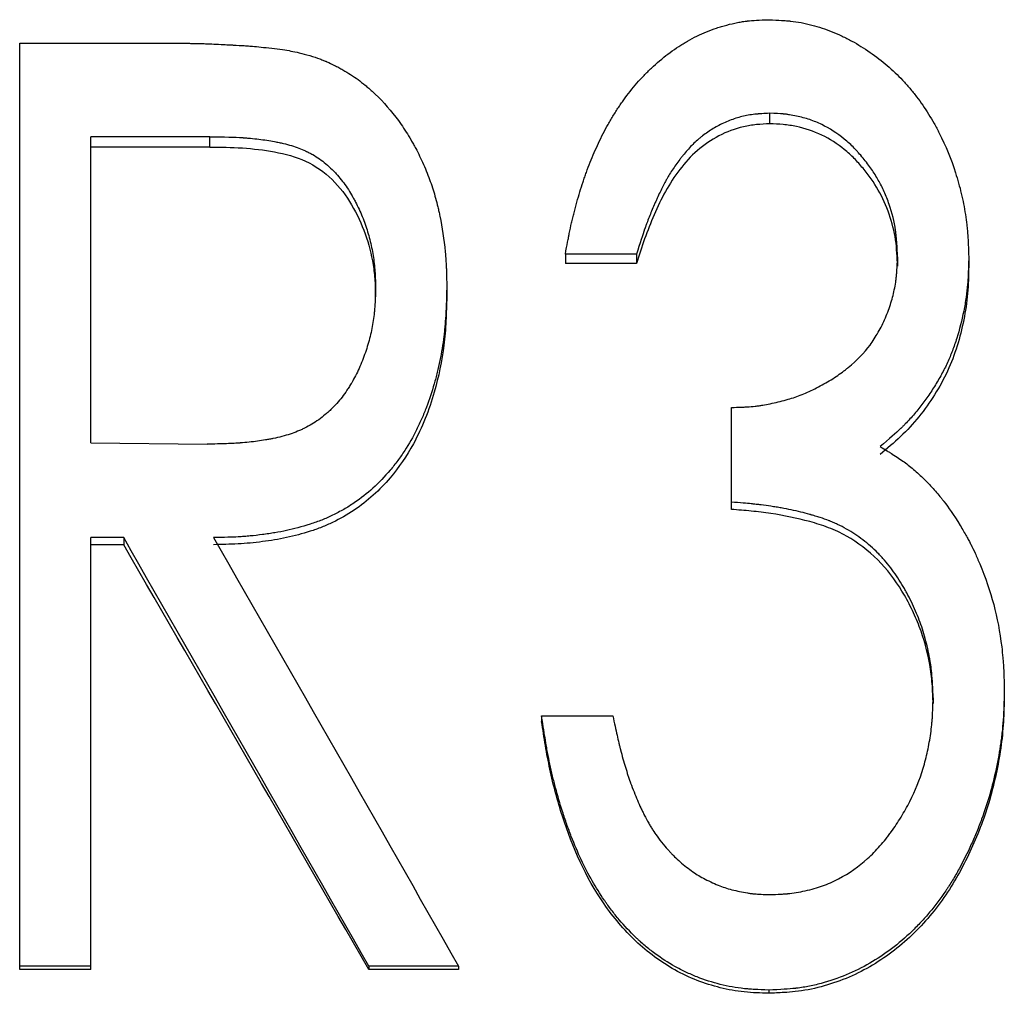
# Model space of a CAD drawing. Header units: millimetres. Extents: x -155 to 245, y -82 to 123.
# Tile 7 of 21: x -24 to -15, y 4 to 13. Entities that reach past the tile are written whole.
import ezdxf

# ---------------------------------------------------------------- set-up
doc = ezdxf.new("R2010")
doc.units = ezdxf.units.MM

msp = doc.modelspace()

# ---------------------------------------------------------------- linework, layer by layer
at = {"color": 7, "linetype": 'Continuous', "lineweight": 25}
for p, q in [((-24.2308, 13.0052), (-22.9075, 13.0052)), ((-24.2308, 3.997), (-24.2308, 13.0052)), ((-16.9363, 12.3228), (-16.9363, 12.2201)), ((-22.381, 12.095), (-23.5385, 12.095)), ((-23.5385, 9.1177), (-23.5385, 12.095)), ((-22.381, 11.9942), (-22.381, 12.095)), ((-22.381, 11.9942), (-23.5385, 11.9942)), ((-18.2308, 10.9531), (-18.9231, 10.9531)), ((-18.9231, 10.9531), (-18.9231, 10.8618)), ((-18.2308, 10.9531), (-18.2308, 10.8618)), ((-15.6923, 10.9263), (-15.6923, 10.8352)), ((-15, 10.9227), (-15, 10.8317)), ((-18.2308, 10.8618), (-18.9231, 10.8618)), ((-20.7692, 10.5391), (-20.7692, 10.6276)), ((-20.0769, 10.6258), (-20.0769, 10.5373)), ((-17.3077, 8.4711), (-17.3077, 9.4626)), ((-23.5385, 9.1177), (-22.4081, 9.1052)), ((-23.2194, 8.1967), (-23.5385, 8.1967)), ((-23.5385, 3.997), (-23.5385, 8.1967)), ((-23.2194, 8.1967), (-23.2194, 8.1283)), ((-23.2194, 8.1283), (-23.5385, 8.1283)), ((-14.6538, 6.7157), (-14.6538, 6.6597)), ((-15.3462, 6.638), (-15.3462, 6.5827)), ((-19.1538, 6.4645), (-19.1538, 6.4106)), ((-19.1538, 6.4645), (-18.4615, 6.4645)), ((-23.5385, 4.0306), (-24.2308, 4.0306)), ((-19.9615, 4.0306), (-20.8359, 4.0306)), ((-20.8359, 4.0306), (-20.8359, 3.997)), ((-19.9615, 4.0306), (-19.9615, 3.997)), ((-23.5385, 3.997), (-24.2308, 3.997)), ((-19.9615, 3.997), (-20.8359, 3.997)), ((-16.9453, 3.7984), (-16.9453, 3.7667))]:
    msp.add_line(p, q, dxfattribs=at)
for points, knots in [([(-18.9231, 10.9531), (-18.9149, 10.998), (-18.9076, 11.0374), (-18.898, 11.0878), (-18.895, 11.1033), (-18.8909, 11.1243), (-18.8896, 11.1309), (-18.8877, 11.1404), (-18.8871, 11.1434), (-18.8862, 11.1479), (-18.8859, 11.1494), (-18.8853, 11.1523), (-18.8852, 11.153), (-18.8778, 11.189), (-18.8706, 11.2227), (-18.8591, 11.2727), (-18.8552, 11.2894), (-18.8472, 11.3225), (-18.8433, 11.3379), (-18.821, 11.4252), (-18.8021, 11.4928), (-18.7722, 11.591), (-18.7619, 11.6232), (-18.7461, 11.6706), (-18.7408, 11.6863), (-18.7327, 11.7096), (-18.73, 11.7174), (-18.7245, 11.7328), (-18.722, 11.7397), (-18.6949, 11.8145), (-18.6694, 11.8789), (-18.6289, 11.9723), (-18.6151, 12.0029), (-18.5867, 12.0631), (-18.5714, 12.0941), (-18.54, 12.1549), (-18.5237, 12.185), (-18.4985, 12.2297), (-18.4899, 12.2445), (-18.4725, 12.274), (-18.4629, 12.29), (-18.4348, 12.3358), (-18.416, 12.3651), (-18.3878, 12.4073), (-18.3784, 12.421), (-18.3642, 12.4412), (-18.3595, 12.4478), (-18.35, 12.461), (-18.3457, 12.467), (-18.2997, 12.5294), (-18.2565, 12.5826), (-18.1879, 12.6591), (-18.1645, 12.6841), (-18.1284, 12.7207), (-18.1163, 12.7327), (-18.0916, 12.7566), (-18.0797, 12.7679), (-18.0138, 12.8286), (-17.9599, 12.8733), (-17.8771, 12.9345), (-17.8493, 12.9539), (-17.807, 12.9816), (-17.7928, 12.9905), (-17.7643, 13.008), (-17.7507, 13.0161), (-17.6748, 13.0596), (-17.6126, 13.0899), (-17.5171, 13.1289), (-17.4849, 13.1408), (-17.4361, 13.1569), (-17.4198, 13.1621), (-17.3951, 13.1693), (-17.3868, 13.1717), (-17.3703, 13.1762), (-17.3626, 13.1783), (-17.3179, 13.1898), (-17.283, 13.1977), (-17.2322, 13.2076), (-17.2155, 13.2106), (-17.1908, 13.2146), (-17.1827, 13.2158), (-17.1705, 13.2176), (-17.1665, 13.2181), (-17.1584, 13.2192), (-17.1533, 13.2198), (-17.1037, 13.226), (-17.0347, 13.23), (-16.9435, 13.2323)], [0, 0, 0, 0, 0.03125, 0.03125, 0.046875, 0.046875, 0.054688, 0.054688, 0.058594, 0.058594, 0.060547, 0.060547, 0.0625, 0.0625, 0.09375, 0.09375, 0.109375, 0.109375, 0.125, 0.125, 0.1875, 0.1875, 0.21875, 0.21875, 0.234375, 0.234375, 0.242188, 0.242188, 0.25, 0.25, 0.3125, 0.3125, 0.34375, 0.34375, 0.375, 0.375, 0.40625, 0.40625, 0.421875, 0.421875, 0.4375, 0.4375, 0.46875, 0.46875, 0.484375, 0.484375, 0.492188, 0.492188, 0.5, 0.5, 0.5625, 0.5625, 0.59375, 0.59375, 0.609375, 0.609375, 0.625, 0.625, 0.6875, 0.6875, 0.71875, 0.71875, 0.734375, 0.734375, 0.75, 0.75, 0.8125, 0.8125, 0.84375, 0.84375, 0.859375, 0.859375, 0.867188, 0.867188, 0.875, 0.875, 0.90625, 0.90625, 0.921875, 0.921875, 0.929688, 0.929688, 0.933594, 0.933594, 0.9375, 0.9375, 1, 1, 1, 1]), ([(-16.9435, 13.2323), (-16.8967, 13.2304), (-16.8558, 13.2283), (-16.8033, 13.225), (-16.7872, 13.2239), (-16.7654, 13.2221), (-16.7585, 13.2215), (-16.7486, 13.2206), (-16.7455, 13.2203), (-16.7408, 13.2198), (-16.7393, 13.2196), (-16.7363, 13.2193), (-16.7355, 13.2192), (-16.6992, 13.2153), (-16.6649, 13.2102), (-16.596, 13.1973), (-16.5604, 13.1892), (-16.4593, 13.1624), (-16.3931, 13.1404), (-16.2958, 13.1016), (-16.2637, 13.0876), (-16.2159, 13.0651), (-16.2001, 13.0574), (-16.1686, 13.0414), (-16.1522, 13.0328), (-16.0181, 12.9598), (-15.8973, 12.8763), (-15.7399, 12.7414), (-15.6907, 12.6944), (-15.6196, 12.6187), (-15.5963, 12.5926), (-15.5623, 12.5524), (-15.5511, 12.5388), (-15.5289, 12.5112), (-15.5174, 12.4964), (-15.4661, 12.4291), (-15.4272, 12.3727), (-15.372, 12.2843), (-15.3542, 12.2542), (-15.3195, 12.1927), (-15.3023, 12.1604), (-15.2236, 12.0055), (-15.1711, 11.8779), (-15.107, 11.6771), (-15.0883, 11.6099), (-15.0643, 11.5085), (-15.0569, 11.4746), (-15.0435, 11.4067), (-15.0374, 11.3721), (-15.0269, 11.3051), (-15.0223, 11.271), (-15.0166, 11.2192), (-15.0149, 11.2018), (-15.0125, 11.1755), (-15.0118, 11.1667), (-15.0108, 11.1534), (-15.0104, 11.149), (-15.01, 11.1424), (-15.0098, 11.1402), (-15.0095, 11.1357), (-15.0093, 11.1327), (-15.0061, 11.0851), (-15.003, 11.0156), (-15, 10.9227)], [0, 0, 0, 0, 0.03125, 0.03125, 0.046875, 0.046875, 0.054688, 0.054688, 0.058594, 0.058594, 0.060547, 0.060547, 0.0625, 0.0625, 0.09375, 0.09375, 0.125, 0.125, 0.1875, 0.1875, 0.21875, 0.21875, 0.234375, 0.234375, 0.25, 0.25, 0.375, 0.375, 0.4375, 0.4375, 0.46875, 0.46875, 0.484375, 0.484375, 0.5, 0.5, 0.5625, 0.5625, 0.59375, 0.59375, 0.625, 0.625, 0.75, 0.75, 0.8125, 0.8125, 0.84375, 0.84375, 0.875, 0.875, 0.90625, 0.90625, 0.921875, 0.921875, 0.929688, 0.929688, 0.933594, 0.933594, 0.935547, 0.935547, 0.9375, 0.9375, 1, 1, 1, 1]), ([(-22.9075, 13.0052), (-22.8208, 13.0048), (-22.7461, 13.0043), (-22.6519, 13.0035), (-22.6234, 13.0032), (-22.5853, 13.0027), (-22.5733, 13.0025), (-22.5565, 13.0022), (-22.551, 13.0021), (-22.5432, 13.002), (-22.5406, 13.0019), (-22.5368, 13.0019), (-22.5356, 13.0018), (-22.5331, 13.0018), (-22.5327, 13.0018), (-22.4972, 13.0011), (-22.4653, 13.0003), (-22.4273, 12.9991), (-22.4198, 12.9988), (-22.4087, 12.9984), (-22.4051, 12.9983), (-22.4004, 12.9981), (-22.398, 12.9981), (-22.3855, 12.9976), (-22.3743, 12.9971), (-22.3371, 12.9955), (-22.3074, 12.9941), (-22.2554, 12.9914), (-22.2369, 12.9905), (-22.2072, 12.9889), (-22.1971, 12.9884), (-22.1813, 12.9876), (-22.176, 12.9873), (-22.1652, 12.9867), (-22.1591, 12.9864), (-22.1144, 12.984), (-22.0788, 12.9819), (-22.0318, 12.9788), (-22.0172, 12.9778), (-21.9901, 12.9758), (-21.9783, 12.9748), (-21.942, 12.9717), (-21.9143, 12.9691), (-21.8519, 12.9626), (-21.8164, 12.9587), (-21.7412, 12.9501), (-21.7069, 12.9457), (-21.6447, 12.9369), (-21.6161, 12.9323), (-21.5449, 12.9193), (-21.4839, 12.9048), (-21.4093, 12.8845)], [0, 0, 0, 0, 0.125, 0.125, 0.1875, 0.1875, 0.21875, 0.21875, 0.234375, 0.234375, 0.242188, 0.242188, 0.246094, 0.246094, 0.25, 0.25, 0.3125, 0.3125, 0.328125, 0.328125, 0.335938, 0.335938, 0.34375, 0.34375, 0.375, 0.375, 0.4375, 0.4375, 0.46875, 0.46875, 0.484375, 0.484375, 0.492188, 0.492188, 0.5, 0.5, 0.5625, 0.5625, 0.59375, 0.59375, 0.625, 0.625, 0.6875, 0.6875, 0.75, 0.75, 0.8125, 0.8125, 0.875, 0.875, 1, 1, 1, 1]), ([(-21.4093, 12.8845), (-21.3724, 12.8723), (-21.3402, 12.8611), (-21.2987, 12.846), (-21.286, 12.8412), (-21.2688, 12.8344), (-21.2633, 12.8322), (-21.2555, 12.829), (-21.253, 12.8279), (-21.2481, 12.8259), (-21.2465, 12.8252), (-21.2192, 12.8133), (-21.1939, 12.8014), (-21.1546, 12.7815), (-21.1413, 12.7745), (-21.1209, 12.7635), (-21.114, 12.7597), (-21.1002, 12.752), (-21.0924, 12.7477), (-21.0361, 12.7156), (-20.9874, 12.684), (-20.9164, 12.6322), (-20.8931, 12.6142), (-20.8587, 12.586), (-20.8473, 12.5764), (-20.8304, 12.5618), (-20.8248, 12.5569), (-20.8136, 12.5469), (-20.8075, 12.5415), (-20.7204, 12.4621), (-20.6441, 12.3784), (-20.5382, 12.2395), (-20.5043, 12.191), (-20.4556, 12.1149), (-20.4397, 12.0889), (-20.4165, 12.0492), (-20.4088, 12.0358), (-20.3974, 12.0155), (-20.3937, 12.0087), (-20.3862, 11.995), (-20.382, 11.9873), (-20.3529, 11.933), (-20.3276, 11.8808), (-20.2785, 11.7687), (-20.256, 11.7122), (-20.2176, 11.6053), (-20.2009, 11.5528), (-20.1778, 11.469), (-20.1705, 11.4406), (-20.1601, 11.3971), (-20.1568, 11.3825), (-20.1503, 11.3531), (-20.1469, 11.3371), (-20.1215, 11.2116), (-20.1042, 11.095), (-20.0897, 10.9468), (-20.0872, 10.9174), (-20.0842, 10.8736), (-20.0833, 10.8591), (-20.0822, 10.8374), (-20.0818, 10.8301), (-20.0813, 10.8193), (-20.0812, 10.8157), (-20.0809, 10.8103), (-20.0809, 10.8085), (-20.0807, 10.8049), (-20.0806, 10.8026), (-20.0791, 10.7624), (-20.0779, 10.7039), (-20.0769, 10.6258)], [0, 0, 0, 0, 0.03125, 0.03125, 0.046875, 0.046875, 0.054688, 0.054688, 0.058594, 0.058594, 0.0625, 0.0625, 0.09375, 0.09375, 0.109375, 0.109375, 0.117188, 0.117188, 0.125, 0.125, 0.1875, 0.1875, 0.21875, 0.21875, 0.234375, 0.234375, 0.242188, 0.242188, 0.25, 0.25, 0.375, 0.375, 0.4375, 0.4375, 0.46875, 0.46875, 0.484375, 0.484375, 0.492188, 0.492188, 0.5, 0.5, 0.5625, 0.5625, 0.625, 0.625, 0.6875, 0.6875, 0.71875, 0.71875, 0.734375, 0.734375, 0.75, 0.75, 0.875, 0.875, 0.90625, 0.90625, 0.921875, 0.921875, 0.929688, 0.929688, 0.933594, 0.933594, 0.935547, 0.935547, 0.9375, 0.9375, 1, 1, 1, 1]), ([(-16.9363, 12.3228), (-16.9647, 12.3214), (-16.9896, 12.32), (-17.0215, 12.3179), (-17.0313, 12.3172), (-17.0446, 12.3161), (-17.0488, 12.3158), (-17.0548, 12.3153), (-17.0568, 12.3151), (-17.0605, 12.3148), (-17.0613, 12.3147), (-17.0869, 12.3122), (-17.1089, 12.3094), (-17.151, 12.3027), (-17.1705, 12.2989), (-17.2306, 12.2849), (-17.2706, 12.2727), (-17.3303, 12.2504), (-17.3502, 12.2422), (-17.3899, 12.2246), (-17.4107, 12.2146), (-17.4672, 12.1854), (-17.5036, 12.1637), (-17.556, 12.1277), (-17.5732, 12.1151), (-17.5984, 12.0953), (-17.6067, 12.0886), (-17.6232, 12.0749), (-17.6321, 12.0672), (-17.6686, 12.0349), (-17.6975, 12.0063), (-17.7404, 11.9595), (-17.7547, 11.9432), (-17.7759, 11.9178), (-17.783, 11.9091), (-17.7971, 11.8915), (-17.8048, 11.8817), (-17.8368, 11.8401), (-17.861, 11.8056), (-17.8956, 11.7524), (-17.9068, 11.7343), (-17.9231, 11.7069), (-17.9285, 11.6977), (-17.9364, 11.6837), (-17.939, 11.6791), (-17.9442, 11.6697), (-17.9472, 11.6642), (-17.9666, 11.6287), (-17.9843, 11.5938), (-18.0118, 11.5365), (-18.0211, 11.5166), (-18.0353, 11.4856), (-18.04, 11.475), (-18.0472, 11.4588), (-18.0496, 11.4534), (-18.0544, 11.4424), (-18.0571, 11.4362), (-18.0765, 11.3918), (-18.0928, 11.3524), (-18.116, 11.2932), (-18.1235, 11.2735), (-18.1345, 11.244), (-18.1381, 11.2342), (-18.1434, 11.2194), (-18.1452, 11.2145), (-18.1478, 11.2071), (-18.1487, 11.2047), (-18.1504, 11.1997), (-18.1516, 11.1965), (-18.1711, 11.1408), (-18.1973, 11.0602), (-18.2308, 10.9531)], [0, 0, 0, 0, 0.03125, 0.03125, 0.046875, 0.046875, 0.054688, 0.054688, 0.058594, 0.058594, 0.0625, 0.0625, 0.09375, 0.09375, 0.125, 0.125, 0.1875, 0.1875, 0.21875, 0.21875, 0.25, 0.25, 0.3125, 0.3125, 0.34375, 0.34375, 0.359375, 0.359375, 0.375, 0.375, 0.4375, 0.4375, 0.46875, 0.46875, 0.484375, 0.484375, 0.5, 0.5, 0.5625, 0.5625, 0.59375, 0.59375, 0.609375, 0.609375, 0.617188, 0.617188, 0.625, 0.625, 0.6875, 0.6875, 0.71875, 0.71875, 0.734375, 0.734375, 0.742188, 0.742188, 0.75, 0.75, 0.8125, 0.8125, 0.84375, 0.84375, 0.859375, 0.859375, 0.867188, 0.867188, 0.871094, 0.871094, 0.875, 0.875, 1, 1, 1, 1]), ([(-15.6923, 10.9263), (-15.6935, 10.9551), (-15.6946, 10.9804), (-15.6962, 11.0128), (-15.6967, 11.0227), (-15.6974, 11.0362), (-15.6977, 11.0404), (-15.698, 11.0465), (-15.6982, 11.0485), (-15.6983, 11.0513), (-15.6984, 11.0523), (-15.6985, 11.0541), (-15.6985, 11.0544), (-15.7002, 11.08), (-15.7021, 11.1027), (-15.7053, 11.135), (-15.7064, 11.1454), (-15.7089, 11.1657), (-15.71, 11.1748), (-15.7232, 11.2674), (-15.7441, 11.3519), (-15.7882, 11.479), (-15.8044, 11.5199), (-15.8309, 11.5791), (-15.8402, 11.5984), (-15.8593, 11.6364), (-15.8697, 11.6558), (-15.8994, 11.7081), (-15.9216, 11.7433), (-15.9586, 11.7966), (-15.9716, 11.8144), (-15.9988, 11.8503), (-16.0124, 11.8676), (-16.0432, 11.9052), (-16.058, 11.9227), (-16.0795, 11.9471), (-16.0866, 11.9549), (-16.1004, 11.9699), (-16.1065, 11.9763), (-16.1285, 11.999), (-16.1439, 12.0139), (-16.1759, 12.0431), (-16.1922, 12.057), (-16.2815, 12.1291), (-16.3546, 12.1761), (-16.4662, 12.2305), (-16.5055, 12.2466), (-16.5879, 12.2743), (-16.6322, 12.2863), (-16.6983, 12.3003), (-16.7201, 12.3044), (-16.7525, 12.3094), (-16.7632, 12.3109), (-16.7791, 12.3129), (-16.7844, 12.3135), (-16.7924, 12.3144), (-16.795, 12.3147), (-16.8003, 12.3153), (-16.8038, 12.3156), (-16.8344, 12.3185), (-16.878, 12.3209), (-16.9363, 12.3228)], [0, 0, 0, 0, 0.03125, 0.03125, 0.046875, 0.046875, 0.054688, 0.054688, 0.058594, 0.058594, 0.060547, 0.060547, 0.0625, 0.0625, 0.09375, 0.09375, 0.109375, 0.109375, 0.125, 0.125, 0.25, 0.25, 0.3125, 0.3125, 0.34375, 0.34375, 0.375, 0.375, 0.4375, 0.4375, 0.46875, 0.46875, 0.5, 0.5, 0.53125, 0.53125, 0.546875, 0.546875, 0.5625, 0.5625, 0.59375, 0.59375, 0.625, 0.625, 0.75, 0.75, 0.8125, 0.8125, 0.875, 0.875, 0.90625, 0.90625, 0.921875, 0.921875, 0.929688, 0.929688, 0.933594, 0.933594, 0.9375, 0.9375, 1, 1, 1, 1]), ([(-16.9363, 12.2201), (-16.979, 12.2181), (-17.0643, 12.214), (-17.2334, 12.1884), (-17.4344, 12.1119), (-17.6465, 11.9677), (-17.8166, 11.7782), (-17.9546, 11.5658), (-18.0615, 11.3369), (-18.1552, 11.1026), (-18.2056, 10.9421), (-18.2308, 10.8618)], [0, 0, 0, 0, 0.062562, 0.12508, 0.249907, 0.37471, 0.499658, 0.624665, 0.749763, 0.87487, 1, 1, 1, 1]), ([(-15.6923, 10.8352), (-15.6941, 10.8781), (-15.6976, 10.9639), (-15.7131, 11.1348), (-15.7667, 11.3437), (-15.8718, 11.5803), (-15.9985, 11.7557), (-16.1118, 11.8858), (-16.2408, 12.0013), (-16.4238, 12.121), (-16.6329, 12.1887), (-16.8053, 12.2158), (-16.8926, 12.2187), (-16.9363, 12.2201)], [0, 0, 0, 0, 0.062574, 0.125134, 0.250095, 0.375077, 0.500078, 0.562635, 0.625171, 0.750062, 0.874895, 0.937436, 1, 1, 1, 1]), ([(-22.381, 12.095), (-22.2402, 12.0936), (-22.1349, 12.0906), (-22.0638, 12.0858), (-22.0616, 12.0857), (-22.0582, 12.0854), (-22.0565, 12.0853), (-22.0515, 12.085), (-22.0481, 12.0847), (-22.0381, 12.084), (-22.0314, 12.0835), (-22.0113, 12.0818), (-21.998, 12.0807), (-21.9582, 12.0769), (-21.9319, 12.074), (-21.8535, 12.0643), (-21.802, 12.0563), (-21.745, 12.0458), (-21.7366, 12.0442), (-21.7222, 12.0413), (-21.715, 12.0399), (-21.6938, 12.0354), (-21.6798, 12.0323), (-21.6389, 12.0225), (-21.6127, 12.0155), (-21.5373, 11.9928), (-21.4913, 11.9756), (-21.4444, 11.9538), (-21.4379, 11.9507), (-21.4263, 11.945), (-21.4206, 11.9421), (-21.4034, 11.9332), (-21.3921, 11.927), (-21.3585, 11.9076), (-21.3367, 11.8937), (-21.2725, 11.8487), (-21.2317, 11.8145), (-21.1832, 11.7667), (-21.175, 11.7583), (-21.1575, 11.7398), (-21.1489, 11.7304), (-21.1234, 11.7015), (-21.107, 11.6815), (-21.0593, 11.6195), (-21.0296, 11.5752), (-20.9951, 11.5162), (-20.9891, 11.5055), (-20.9765, 11.4828), (-20.9704, 11.4714), (-20.9524, 11.4369), (-20.9409, 11.4135), (-20.9081, 11.3424), (-20.8883, 11.2937), (-20.8617, 11.2186), (-20.8539, 11.1948), (-20.8389, 11.1452), (-20.8319, 11.1202), (-20.8125, 11.0443), (-20.8017, 10.9928), (-20.7887, 10.9139), (-20.7853, 10.889), (-20.7794, 10.8371), (-20.777, 10.8109), (-20.7752, 10.7827), (-20.7752, 10.7822), (-20.775, 10.78), (-20.775, 10.7788), (-20.7748, 10.7754), (-20.7746, 10.773), (-20.7742, 10.7656), (-20.7739, 10.7605), (-20.7731, 10.7442), (-20.7726, 10.7322), (-20.7711, 10.693), (-20.7701, 10.6625), (-20.7692, 10.6276)], [0, 0, 0, 0, 0.125, 0.125, 0.126953, 0.126953, 0.128906, 0.128906, 0.132812, 0.132812, 0.140625, 0.140625, 0.15625, 0.15625, 0.1875, 0.1875, 0.25, 0.25, 0.257812, 0.257812, 0.265625, 0.265625, 0.28125, 0.28125, 0.3125, 0.3125, 0.375, 0.375, 0.382812, 0.382812, 0.390625, 0.390625, 0.40625, 0.40625, 0.4375, 0.4375, 0.5, 0.5, 0.515625, 0.515625, 0.53125, 0.53125, 0.5625, 0.5625, 0.625, 0.625, 0.640625, 0.640625, 0.65625, 0.65625, 0.6875, 0.6875, 0.75, 0.75, 0.78125, 0.78125, 0.8125, 0.8125, 0.875, 0.875, 0.90625, 0.90625, 0.9375, 0.9375, 0.939453, 0.939453, 0.941406, 0.941406, 0.945312, 0.945312, 0.953125, 0.953125, 0.96875, 0.96875, 1, 1, 1, 1]), ([(-22.381, 11.9942), (-22.2755, 11.9931), (-22.0646, 11.9908), (-21.7508, 11.9536), (-21.4419, 11.8743), (-21.1806, 11.6891), (-20.9922, 11.4371), (-20.8619, 11.153), (-20.7966, 10.9008), (-20.773, 10.6946), (-20.7705, 10.5909), (-20.7692, 10.5391)], [0, 0, 0, 0, 0.125204, 0.250357, 0.375237, 0.499828, 0.624689, 0.749738, 0.874808, 0.937393, 1, 1, 1, 1]), ([(-17.3077, 9.4626), (-17.2737, 9.4634), (-17.244, 9.4643), (-17.2057, 9.4657), (-17.194, 9.4661), (-17.1781, 9.4669), (-17.173, 9.4671), (-17.1659, 9.4675), (-17.1635, 9.4677), (-17.1601, 9.4678), (-17.159, 9.4679), (-17.1568, 9.468), (-17.1563, 9.4681), (-17.1283, 9.4698), (-17.1024, 9.472), (-17.0644, 9.4762), (-17.0519, 9.4778), (-17.027, 9.4812), (-17.014, 9.4832), (-16.9569, 9.4926), (-16.9068, 9.503), (-16.7986, 9.5294), (-16.7496, 9.5431), (-16.6612, 9.572), (-16.6158, 9.5895), (-16.5227, 9.6307), (-16.4742, 9.6549), (-16.3778, 9.7077), (-16.3325, 9.735), (-16.2691, 9.7774), (-16.2487, 9.7918), (-16.2191, 9.8137), (-16.2095, 9.821), (-16.1953, 9.8321), (-16.1906, 9.8358), (-16.1813, 9.8433), (-16.1774, 9.8464), (-16.0874, 9.9208), (-16.0172, 9.9931), (-15.9314, 10.1077), (-15.9046, 10.1488), (-15.8547, 10.237), (-15.8312, 10.2851), (-15.7895, 10.3832), (-15.7715, 10.4319), (-15.7489, 10.5044), (-15.7421, 10.5285), (-15.73, 10.5764), (-15.7247, 10.5998), (-15.7153, 10.6485), (-15.7112, 10.6732), (-15.7061, 10.7108), (-15.7046, 10.7235), (-15.7025, 10.7425), (-15.7019, 10.7489), (-15.701, 10.7585), (-15.7007, 10.7617), (-15.7003, 10.7666), (-15.7002, 10.7682), (-15.6999, 10.7714), (-15.6997, 10.7736), (-15.697, 10.8082), (-15.6945, 10.8588), (-15.6923, 10.9263)], [0, 0, 0, 0, 0.03125, 0.03125, 0.046875, 0.046875, 0.054688, 0.054688, 0.058594, 0.058594, 0.060547, 0.060547, 0.0625, 0.0625, 0.09375, 0.09375, 0.109375, 0.109375, 0.125, 0.125, 0.1875, 0.1875, 0.25, 0.25, 0.3125, 0.3125, 0.375, 0.375, 0.4375, 0.4375, 0.46875, 0.46875, 0.484375, 0.484375, 0.492188, 0.492188, 0.5, 0.5, 0.625, 0.625, 0.6875, 0.6875, 0.75, 0.75, 0.8125, 0.8125, 0.84375, 0.84375, 0.875, 0.875, 0.90625, 0.90625, 0.921875, 0.921875, 0.929688, 0.929688, 0.933594, 0.933594, 0.935547, 0.935547, 0.9375, 0.9375, 1, 1, 1, 1]), ([(-15, 10.9227), (-15.0012, 10.8643), (-15.0027, 10.8132), (-15.0054, 10.7476), (-15.0064, 10.7276), (-15.008, 10.7002), (-15.0085, 10.6916), (-15.0094, 10.6793), (-15.0097, 10.6753), (-15.0101, 10.6695), (-15.0103, 10.6676), (-15.0106, 10.6639), (-15.0106, 10.6628), (-15.0143, 10.619), (-15.0191, 10.5767), (-15.0317, 10.49), (-15.0393, 10.4465), (-15.0673, 10.3072), (-15.0898, 10.2191), (-15.1294, 10.0937), (-15.1436, 10.0531), (-15.1662, 9.9939), (-15.174, 9.9745), (-15.1901, 9.9362), (-15.1982, 9.9179), (-15.2245, 9.8606), (-15.2438, 9.8221), (-15.2857, 9.7449), (-15.3089, 9.7052), (-15.3566, 9.6289), (-15.3812, 9.5918), (-15.4193, 9.538), (-15.4322, 9.5203), (-15.4584, 9.4855), (-15.4712, 9.469), (-15.5131, 9.4167), (-15.5419, 9.383), (-15.5864, 9.3343), (-15.6015, 9.3183), (-15.6244, 9.2948), (-15.6321, 9.287), (-15.6437, 9.2755), (-15.6476, 9.2716), (-15.6534, 9.2659), (-15.6554, 9.264), (-15.6593, 9.2602), (-15.6619, 9.2577), (-15.7055, 9.2158), (-15.7717, 9.1576), (-15.8618, 9.0818)], [0, 0, 0, 0, 0.0625, 0.0625, 0.09375, 0.09375, 0.109375, 0.109375, 0.117188, 0.117188, 0.121094, 0.121094, 0.125, 0.125, 0.1875, 0.1875, 0.25, 0.25, 0.375, 0.375, 0.4375, 0.4375, 0.46875, 0.46875, 0.5, 0.5, 0.5625, 0.5625, 0.625, 0.625, 0.6875, 0.6875, 0.71875, 0.71875, 0.75, 0.75, 0.8125, 0.8125, 0.84375, 0.84375, 0.859375, 0.859375, 0.867188, 0.867188, 0.871094, 0.871094, 0.875, 0.875, 1, 1, 1, 1]), ([(-15, 10.8317), (-15.0017, 10.7448), (-15.0051, 10.571), (-15.0576, 10.227), (-15.1589, 9.8901), (-15.3286, 9.5839), (-15.4808, 9.3695), (-15.6592, 9.175), (-15.7942, 9.0624), (-15.8618, 9.0061)], [0, 0, 0, 0, 0.125094, 0.250139, 0.499809, 0.624839, 0.749882, 0.874909, 1, 1, 1, 1]), ([(-20.7692, 10.6276), (-20.7712, 10.5563), (-20.7734, 10.5028), (-20.7756, 10.4662), (-20.7758, 10.4638), (-20.776, 10.4603), (-20.7761, 10.4586), (-20.7764, 10.4534), (-20.7767, 10.4499), (-20.7774, 10.4396), (-20.7779, 10.4327), (-20.7796, 10.4123), (-20.7809, 10.3988), (-20.785, 10.3589), (-20.7882, 10.3329), (-20.7996, 10.257), (-20.81, 10.2041), (-20.8356, 10.1002), (-20.8509, 10.0482), (-20.8777, 9.9699), (-20.8876, 9.9431), (-20.9078, 9.8919), (-20.9184, 9.867), (-20.9516, 9.7938), (-20.9756, 9.7474), (-21.0048, 9.6979), (-21.0091, 9.6907), (-21.0167, 9.6782), (-21.0206, 9.672), (-21.0321, 9.6536), (-21.0398, 9.6417), (-21.0633, 9.6066), (-21.0793, 9.5842), (-21.1282, 9.5205), (-21.162, 9.4822), (-21.2014, 9.444), (-21.2071, 9.4386), (-21.2172, 9.4292), (-21.2223, 9.4245), (-21.2376, 9.4107), (-21.248, 9.4017), (-21.2793, 9.3755), (-21.3007, 9.359), (-21.3662, 9.3123), (-21.4116, 9.285), (-21.4708, 9.2557), (-21.481, 9.2509), (-21.5037, 9.2407), (-21.5153, 9.2357), (-21.5508, 9.2212), (-21.5754, 9.2122), (-21.6519, 9.1868), (-21.7065, 9.1723), (-21.7685, 9.1593), (-21.7709, 9.1588), (-21.777, 9.1576), (-21.7801, 9.1569), (-21.7892, 9.1551), (-21.7954, 9.1539), (-21.814, 9.1504), (-21.8266, 9.1482), (-21.8647, 9.1417), (-21.8908, 9.1377), (-21.9708, 9.127), (-22.0267, 9.1213), (-22.0868, 9.117), (-22.0873, 9.1169), (-22.0896, 9.1168), (-22.0907, 9.1167), (-22.0942, 9.1164), (-22.0965, 9.1163), (-22.1037, 9.1158), (-22.1086, 9.1155), (-22.1238, 9.1146), (-22.1344, 9.114), (-22.1681, 9.1123), (-22.1928, 9.1112), (-22.2735, 9.1082), (-22.3363, 9.1065), (-22.4081, 9.1052)], [0, 0, 0, 0, 0.0625, 0.0625, 0.064453, 0.064453, 0.066406, 0.066406, 0.070312, 0.070312, 0.078125, 0.078125, 0.09375, 0.09375, 0.125, 0.125, 0.1875, 0.1875, 0.25, 0.25, 0.28125, 0.28125, 0.3125, 0.3125, 0.375, 0.375, 0.382812, 0.382812, 0.390625, 0.390625, 0.40625, 0.40625, 0.4375, 0.4375, 0.5, 0.5, 0.507812, 0.507812, 0.515625, 0.515625, 0.53125, 0.53125, 0.5625, 0.5625, 0.625, 0.625, 0.640625, 0.640625, 0.65625, 0.65625, 0.6875, 0.6875, 0.75, 0.75, 0.753906, 0.753906, 0.757812, 0.757812, 0.765625, 0.765625, 0.78125, 0.78125, 0.8125, 0.8125, 0.875, 0.875, 0.876953, 0.876953, 0.878906, 0.878906, 0.882812, 0.882812, 0.890625, 0.890625, 0.90625, 0.90625, 0.9375, 0.9375, 1, 1, 1, 1]), ([(-20.0769, 10.6258), (-20.0783, 10.5734), (-20.0796, 10.5274), (-20.0817, 10.4684), (-20.0824, 10.4504), (-20.0834, 10.4258), (-20.0837, 10.418), (-20.0842, 10.4069), (-20.0844, 10.4034), (-20.0847, 10.3981), (-20.0847, 10.3964), (-20.0849, 10.393), (-20.0849, 10.3923), (-20.0872, 10.348), (-20.09, 10.3075), (-20.095, 10.2486), (-20.0968, 10.2293), (-20.0998, 10.2008), (-20.1008, 10.1913), (-20.1029, 10.1727), (-20.1039, 10.1641), (-20.1149, 10.075), (-20.1276, 9.9967), (-20.1512, 9.8809), (-20.1598, 9.8425), (-20.1738, 9.7853), (-20.1786, 9.7663), (-20.1887, 9.7284), (-20.1937, 9.7102), (-20.2217, 9.6129), (-20.2469, 9.5373), (-20.2891, 9.4274), (-20.3039, 9.3913), (-20.3348, 9.3203), (-20.3526, 9.2821), (-20.4062, 9.1743), (-20.4432, 9.1088), (-20.5078, 9.0096), (-20.5303, 8.9771), (-20.5658, 8.9295), (-20.5778, 8.9138), (-20.6025, 8.8826), (-20.6147, 8.8677), (-20.6808, 8.7893), (-20.7364, 8.7315), (-20.8525, 8.626), (-20.9127, 8.5785), (-21.0105, 8.5126), (-21.0442, 8.4917), (-21.0964, 8.4618), (-21.1141, 8.4521), (-21.1499, 8.4333), (-21.1691, 8.4236), (-21.2238, 8.3969), (-21.2576, 8.3817), (-21.3267, 8.3542), (-21.365, 8.3407), (-21.4882, 8.302), (-21.5642, 8.2815), (-21.6715, 8.2582), (-21.709, 8.251), (-21.7676, 8.241), (-21.7876, 8.2378), (-21.8181, 8.2333), (-21.8284, 8.2318), (-21.8492, 8.2289), (-21.8605, 8.2274), (-21.9094, 8.2211), (-21.9487, 8.2167), (-22.0079, 8.2112), (-22.0277, 8.2095), (-22.0574, 8.2073), (-22.0673, 8.2066), (-22.0823, 8.2056), (-22.0872, 8.2053), (-22.0947, 8.2048), (-22.0972, 8.2046), (-22.1022, 8.2043), (-22.1055, 8.2041), (-22.161, 8.2009), (-22.2402, 8.1984), (-22.345, 8.1967)], [0, 0, 0, 0, 0.03125, 0.03125, 0.046875, 0.046875, 0.054688, 0.054688, 0.058594, 0.058594, 0.060547, 0.060547, 0.0625, 0.0625, 0.09375, 0.09375, 0.109375, 0.109375, 0.117188, 0.117188, 0.125, 0.125, 0.1875, 0.1875, 0.21875, 0.21875, 0.234375, 0.234375, 0.25, 0.25, 0.3125, 0.3125, 0.34375, 0.34375, 0.375, 0.375, 0.4375, 0.4375, 0.46875, 0.46875, 0.484375, 0.484375, 0.5, 0.5, 0.5625, 0.5625, 0.625, 0.625, 0.65625, 0.65625, 0.671875, 0.671875, 0.6875, 0.6875, 0.71875, 0.71875, 0.75, 0.75, 0.8125, 0.8125, 0.84375, 0.84375, 0.859375, 0.859375, 0.867188, 0.867188, 0.875, 0.875, 0.90625, 0.90625, 0.921875, 0.921875, 0.929688, 0.929688, 0.933594, 0.933594, 0.935547, 0.935547, 0.9375, 0.9375, 1, 1, 1, 1]), ([(-20.0769, 10.5373), (-20.0789, 10.4592), (-20.0829, 10.3031), (-20.1083, 9.9914), (-20.192, 9.5843), (-20.3638, 9.1425), (-20.6292, 8.7504), (-20.907, 8.4959), (-21.1484, 8.3609), (-21.2933, 8.2958), (-21.4428, 8.2451), (-21.6349, 8.193), (-21.8699, 8.155), (-22.107, 8.1327), (-22.2656, 8.1298), (-22.345, 8.1283)], [0, 0, 0, 0, 0.062569, 0.1251263, 0.2501403, 0.3936553, 0.4999635, 0.6243485, 0.687824, 0.7180059, 0.7497729, 0.8123238, 0.8748759, 0.937434, 1, 1, 1, 1]), ([(-15.8618, 9.0818), (-15.8354, 9.066), (-15.8124, 9.0521), (-15.7829, 9.0341), (-15.7739, 9.0286), (-15.7617, 9.021), (-15.7578, 9.0186), (-15.7523, 9.0151), (-15.7505, 9.014), (-15.7479, 9.0124), (-15.7471, 9.0119), (-15.7454, 9.0108), (-15.7451, 9.0106), (-15.7222, 8.9961), (-15.7018, 8.9828), (-15.6636, 8.957), (-15.6466, 8.945), (-15.5948, 8.9069), (-15.5601, 8.8792), (-15.5079, 8.834), (-15.4905, 8.8183), (-15.4556, 8.7858), (-15.4376, 8.7685), (-15.3864, 8.7176), (-15.3542, 8.6833), (-15.3086, 8.6314), (-15.2939, 8.6141), (-15.2725, 8.5879), (-15.2655, 8.5792), (-15.2552, 8.566), (-15.2518, 8.5616), (-15.2467, 8.555), (-15.245, 8.5528), (-15.2416, 8.5484), (-15.2395, 8.5456), (-15.2013, 8.4951), (-15.1495, 8.419), (-15.0829, 8.3155)], [0, 0, 0, 0, 0.0625, 0.0625, 0.09375, 0.09375, 0.109375, 0.109375, 0.117188, 0.117188, 0.121094, 0.121094, 0.125, 0.125, 0.1875, 0.1875, 0.25, 0.25, 0.375, 0.375, 0.4375, 0.4375, 0.5, 0.5, 0.625, 0.625, 0.6875, 0.6875, 0.71875, 0.71875, 0.734375, 0.734375, 0.742188, 0.742188, 0.75, 0.75, 1, 1, 1, 1]), ([(-15.3462, 6.638), (-15.3476, 6.6809), (-15.3491, 6.7185), (-15.3514, 6.7668), (-15.3522, 6.7815), (-15.3534, 6.8016), (-15.3538, 6.808), (-15.3544, 6.817), (-15.3546, 6.8199), (-15.3549, 6.8242), (-15.355, 6.8256), (-15.3552, 6.8284), (-15.3552, 6.829), (-15.3578, 6.8633), (-15.361, 6.8954), (-15.3671, 6.9433), (-15.3693, 6.9592), (-15.3741, 6.991), (-15.3766, 7.0062), (-15.3912, 7.0886), (-15.4055, 7.1526), (-15.4392, 7.2767), (-15.459, 7.3375), (-15.5025, 7.4523), (-15.5278, 7.5107), (-15.5725, 7.6025), (-15.5875, 7.632), (-15.6104, 7.6744), (-15.6181, 7.6883), (-15.6296, 7.7087), (-15.6335, 7.7154), (-15.6413, 7.7287), (-15.6448, 7.7346), (-15.6833, 7.7987), (-15.7199, 7.8526), (-15.7787, 7.9288), (-15.7989, 7.9534), (-15.8302, 7.9892), (-15.8407, 8.0009), (-15.8622, 8.024), (-15.8725, 8.0348), (-15.9303, 8.0932), (-15.9788, 8.136), (-16.0551, 8.1945), (-16.0811, 8.2131), (-16.1342, 8.2483), (-16.1607, 8.2646), (-16.2175, 8.2967), (-16.2462, 8.3117), (-16.2897, 8.3323), (-16.3043, 8.3389), (-16.3263, 8.3483), (-16.3336, 8.3514), (-16.3447, 8.3559), (-16.3484, 8.3574), (-16.3558, 8.3604), (-16.3602, 8.3621), (-16.387, 8.3724), (-16.4142, 8.382), (-16.4601, 8.3968), (-16.4762, 8.4018), (-16.5017, 8.4095), (-16.5104, 8.4121), (-16.5238, 8.416), (-16.5283, 8.4173), (-16.5351, 8.4192), (-16.5374, 8.4199), (-16.542, 8.4212), (-16.5449, 8.422), (-16.6034, 8.4386), (-16.6632, 8.4532), (-16.7576, 8.473), (-16.7898, 8.4792), (-16.8393, 8.488), (-16.856, 8.4909), (-16.8813, 8.495), (-16.8898, 8.4964), (-16.9068, 8.4991), (-16.9163, 8.5005), (-16.9553, 8.5063), (-16.9869, 8.5107), (-17.0347, 8.5166), (-17.0508, 8.5186), (-17.0749, 8.5213), (-17.083, 8.5222), (-17.0952, 8.5235), (-17.0992, 8.5239), (-17.1053, 8.5246), (-17.1073, 8.5248), (-17.1114, 8.5252), (-17.1142, 8.5255), (-17.158, 8.53), (-17.2221, 8.5355), (-17.3077, 8.5423)], [0, 0, 0, 0, 0.03125, 0.03125, 0.046875, 0.046875, 0.054688, 0.054688, 0.058594, 0.058594, 0.060547, 0.060547, 0.0625, 0.0625, 0.09375, 0.09375, 0.109375, 0.109375, 0.125, 0.125, 0.1875, 0.1875, 0.25, 0.25, 0.3125, 0.3125, 0.34375, 0.34375, 0.359375, 0.359375, 0.367188, 0.367188, 0.375, 0.375, 0.4375, 0.4375, 0.46875, 0.46875, 0.484375, 0.484375, 0.5, 0.5, 0.5625, 0.5625, 0.59375, 0.59375, 0.625, 0.625, 0.65625, 0.65625, 0.671875, 0.671875, 0.679688, 0.679688, 0.683594, 0.683594, 0.6875, 0.6875, 0.71875, 0.71875, 0.734375, 0.734375, 0.742188, 0.742188, 0.746094, 0.746094, 0.748047, 0.748047, 0.75, 0.75, 0.8125, 0.8125, 0.84375, 0.84375, 0.859375, 0.859375, 0.867188, 0.867188, 0.875, 0.875, 0.90625, 0.90625, 0.921875, 0.921875, 0.929688, 0.929688, 0.933594, 0.933594, 0.935547, 0.935547, 0.9375, 0.9375, 1, 1, 1, 1]), ([(-15.3462, 6.5827), (-15.3482, 6.6466), (-15.3524, 6.7743), (-15.3847, 7.0279), (-15.4518, 7.2762), (-15.5554, 7.5099), (-15.6761, 7.735), (-15.8717, 7.9911), (-16.1288, 8.1885), (-16.3616, 8.2978), (-16.6077, 8.3732), (-16.8601, 8.4247), (-17.1154, 8.456), (-17.2436, 8.4661), (-17.3077, 8.4711)], [0, 0, 0, 0, 0.062565, 0.125108, 0.250071, 0.31262, 0.37517, 0.500008, 0.624753, 0.687267, 0.749816, 0.874867, 0.937431, 1, 1, 1, 1]), ([(-15.0829, 8.3155), (-15.0595, 8.2753), (-15.0392, 8.24), (-15.0136, 8.1943), (-15.0059, 8.1803), (-14.9955, 8.1611), (-14.9923, 8.155), (-14.9877, 8.1464), (-14.9862, 8.1435), (-14.9833, 8.1381), (-14.9824, 8.1362), (-14.9666, 8.1054), (-14.9522, 8.0759), (-14.9304, 8.0283), (-14.923, 8.0119), (-14.9119, 7.9865), (-14.9081, 7.9779), (-14.9007, 7.9604), (-14.8966, 7.9509), (-14.8368, 7.8082), (-14.7914, 7.6761), (-14.7225, 7.4168), (-14.6965, 7.2789), (-14.6748, 7.0985), (-14.6711, 7.063), (-14.6664, 7.0107), (-14.665, 6.9935), (-14.6632, 6.9678), (-14.6626, 6.9593), (-14.6618, 6.9466), (-14.6615, 6.9424), (-14.6612, 6.936), (-14.661, 6.9339), (-14.6608, 6.9297), (-14.6606, 6.927), (-14.658, 6.879), (-14.6558, 6.809), (-14.6538, 6.7157)], [0, 0, 0, 0, 0.0625, 0.0625, 0.09375, 0.09375, 0.109375, 0.109375, 0.117188, 0.117188, 0.125, 0.125, 0.1875, 0.1875, 0.21875, 0.21875, 0.234375, 0.234375, 0.25, 0.25, 0.5, 0.5, 0.75, 0.75, 0.8125, 0.8125, 0.84375, 0.84375, 0.859375, 0.859375, 0.867188, 0.867188, 0.871094, 0.871094, 0.875, 0.875, 1, 1, 1, 1]), ([(-14.6538, 6.7157), (-14.6552, 6.6584), (-14.6567, 6.6084), (-14.6589, 6.544), (-14.6597, 6.5244), (-14.6609, 6.4976), (-14.6613, 6.4891), (-14.6619, 6.477), (-14.6621, 6.4731), (-14.6624, 6.4674), (-14.6625, 6.4656), (-14.6627, 6.4619), (-14.6627, 6.4611), (-14.6654, 6.4142), (-14.6687, 6.3708), (-14.6751, 6.3067), (-14.6774, 6.2855), (-14.6825, 6.2435), (-14.6853, 6.2219), (-14.6939, 6.1622), (-14.7005, 6.1211), (-14.7158, 6.0366), (-14.7245, 5.9923), (-14.7527, 5.8606), (-14.7735, 5.7767), (-14.8183, 5.6196), (-14.8444, 5.5401), (-14.8892, 5.4193), (-14.905, 5.3788), (-14.9386, 5.2973), (-14.956, 5.2569), (-15.0127, 5.1312), (-15.0523, 5.0517), (-15.1144, 4.9389), (-15.1355, 4.9023), (-15.1679, 4.8491), (-15.1788, 4.8316), (-15.1953, 4.8058), (-15.2008, 4.7972), (-15.212, 4.7803), (-15.217, 4.7727), (-15.2726, 4.6901), (-15.3249, 4.6205), (-15.4074, 4.5218), (-15.4356, 4.4899), (-15.479, 4.4434), (-15.4936, 4.4282), (-15.5232, 4.3981), (-15.5373, 4.3841), (-15.6806, 4.2466), (-15.8167, 4.1435), (-16.109, 3.9739), (-16.2675, 3.9084), (-16.4791, 3.8511), (-16.5212, 3.8413), (-16.5843, 3.8293), (-16.6053, 3.8257), (-16.6367, 3.821), (-16.6471, 3.8195), (-16.6628, 3.8175), (-16.668, 3.8168), (-16.6759, 3.8159), (-16.6785, 3.8156), (-16.6837, 3.815), (-16.6872, 3.8146), (-16.7455, 3.8082), (-16.8309, 3.8029), (-16.9453, 3.7984)], [0, 0, 0, 0, 0.03125, 0.03125, 0.046875, 0.046875, 0.054688, 0.054688, 0.058594, 0.058594, 0.060547, 0.060547, 0.0625, 0.0625, 0.09375, 0.09375, 0.109375, 0.109375, 0.125, 0.125, 0.15625, 0.15625, 0.1875, 0.1875, 0.25, 0.25, 0.3125, 0.3125, 0.34375, 0.34375, 0.375, 0.375, 0.4375, 0.4375, 0.46875, 0.46875, 0.484375, 0.484375, 0.492188, 0.492188, 0.5, 0.5, 0.5625, 0.5625, 0.59375, 0.59375, 0.609375, 0.609375, 0.625, 0.625, 0.75, 0.75, 0.875, 0.875, 0.90625, 0.90625, 0.921875, 0.921875, 0.929688, 0.929688, 0.933594, 0.933594, 0.935547, 0.935547, 0.9375, 0.9375, 1, 1, 1, 1]), ([(-14.6538, 6.6597), (-14.6558, 6.5746), (-14.6597, 6.4044), (-14.6844, 6.1498), (-14.7317, 5.8984), (-14.8128, 5.567), (-14.9646, 5.167), (-15.2085, 4.7145), (-15.5398, 4.3188), (-15.9514, 4.0056), (-16.3514, 3.8413), (-16.6389, 3.785), (-16.8097, 3.7725), (-16.8953, 3.7689), (-16.9453, 3.7667)], [0, 0, 0, 0, 0.062576, 0.125135, 0.187701, 0.250268, 0.375312, 0.500317, 0.625237, 0.750103, 0.874912, 0.937427, 0.963407, 1, 1, 1, 1]), ([(-16.9327, 4.7268), (-16.8943, 4.7279), (-16.8608, 4.7292), (-16.8176, 4.7314), (-16.8045, 4.7321), (-16.7865, 4.7334), (-16.7808, 4.7338), (-16.7727, 4.7345), (-16.7701, 4.7347), (-16.765, 4.7352), (-16.7635, 4.7353), (-16.7069, 4.7409), (-16.6505, 4.7501), (-16.5593, 4.7703), (-16.5302, 4.7776), (-16.4748, 4.7933), (-16.4494, 4.8014), (-16.3974, 4.82), (-16.3713, 4.8305), (-16.3185, 4.8537), (-16.291, 4.8669), (-16.1622, 4.9337), (-16.0674, 5.0011), (-15.9417, 5.115), (-15.9015, 5.1556), (-15.8438, 5.2206), (-15.825, 5.2429), (-15.7975, 5.2774), (-15.7884, 5.2891), (-15.7705, 5.3127), (-15.7611, 5.3255), (-15.72, 5.3826), (-15.6886, 5.4301), (-15.6437, 5.5041), (-15.629, 5.5293), (-15.6005, 5.5805), (-15.5863, 5.6071), (-15.5202, 5.7367), (-15.4772, 5.8434), (-15.427, 6.0096), (-15.4125, 6.0655), (-15.3877, 6.1782), (-15.3775, 6.2358), (-15.3656, 6.3208), (-15.3622, 6.3494), (-15.3579, 6.3925), (-15.3566, 6.4069), (-15.3549, 6.4286), (-15.3543, 6.4358), (-15.3536, 6.4467), (-15.3533, 6.4503), (-15.353, 6.4558), (-15.3529, 6.4576), (-15.3526, 6.4612), (-15.3525, 6.4637), (-15.3501, 6.5033), (-15.348, 6.561), (-15.3462, 6.638)], [0, 0, 0, 0, 0.03125, 0.03125, 0.046875, 0.046875, 0.054688, 0.054688, 0.058594, 0.058594, 0.0625, 0.0625, 0.125, 0.125, 0.15625, 0.15625, 0.1875, 0.1875, 0.21875, 0.21875, 0.25, 0.25, 0.375, 0.375, 0.4375, 0.4375, 0.46875, 0.46875, 0.484375, 0.484375, 0.5, 0.5, 0.5625, 0.5625, 0.59375, 0.59375, 0.625, 0.625, 0.75, 0.75, 0.8125, 0.8125, 0.875, 0.875, 0.90625, 0.90625, 0.921875, 0.921875, 0.929688, 0.929688, 0.933594, 0.933594, 0.935547, 0.935547, 0.9375, 0.9375, 1, 1, 1, 1]), ([(-16.9453, 3.7984), (-16.9978, 3.8), (-17.0439, 3.8019), (-17.1032, 3.8053), (-17.1213, 3.8064), (-17.1461, 3.8083), (-17.1539, 3.809), (-17.1651, 3.8099), (-17.1687, 3.8103), (-17.174, 3.8108), (-17.1757, 3.811), (-17.1792, 3.8113), (-17.18, 3.8114), (-17.2225, 3.8158), (-17.2621, 3.8214), (-17.34, 3.8351), (-17.3777, 3.8431), (-17.4936, 3.8724), (-17.569, 3.8966), (-17.6792, 3.9403), (-17.7155, 3.956), (-17.7692, 3.9815), (-17.787, 3.9902), (-17.8224, 4.0084), (-17.8406, 4.0181), (-17.9248, 4.0648), (-17.9902, 4.1071), (-18.0855, 4.178), (-18.1168, 4.2028), (-18.163, 4.2419), (-18.1783, 4.2552), (-18.201, 4.2757), (-18.2086, 4.2826), (-18.2236, 4.2966), (-18.2315, 4.3041), (-18.2948, 4.3645), (-18.3485, 4.4217), (-18.4254, 4.5125), (-18.4504, 4.5436), (-18.487, 4.5916), (-18.499, 4.6078), (-18.5168, 4.6324), (-18.5227, 4.6406), (-18.5315, 4.6531), (-18.5344, 4.6573), (-18.5403, 4.6656), (-18.5435, 4.6703), (-18.6274, 4.7923), (-18.7018, 4.9232), (-18.8031, 5.1382), (-18.8351, 5.213), (-18.8806, 5.3299), (-18.8953, 5.3696), (-18.9167, 5.4304), (-18.9238, 5.4509), (-18.9342, 5.4819), (-18.9376, 5.4922), (-18.9444, 5.5131), (-18.9481, 5.5246), (-18.9755, 5.6103), (-18.9978, 5.6868), (-19.0284, 5.8019), (-19.0381, 5.8404), (-19.052, 5.8982), (-19.0565, 5.9175), (-19.0652, 5.9561), (-19.0696, 5.9762), (-19.0815, 6.032), (-19.0891, 6.0701), (-19.1001, 6.1286), (-19.1038, 6.1484), (-19.109, 6.1784), (-19.1108, 6.1884), (-19.1134, 6.2036), (-19.1142, 6.2086), (-19.1155, 6.2163), (-19.116, 6.2188), (-19.1168, 6.2239), (-19.1174, 6.2274), (-19.1263, 6.2812), (-19.1384, 6.3597), (-19.1538, 6.4645)], [0, 0, 0, 0, 0.03125, 0.03125, 0.046875, 0.046875, 0.054688, 0.054688, 0.058594, 0.058594, 0.060547, 0.060547, 0.0625, 0.0625, 0.09375, 0.09375, 0.125, 0.125, 0.1875, 0.1875, 0.21875, 0.21875, 0.234375, 0.234375, 0.25, 0.25, 0.3125, 0.3125, 0.34375, 0.34375, 0.359375, 0.359375, 0.367188, 0.367188, 0.375, 0.375, 0.4375, 0.4375, 0.46875, 0.46875, 0.484375, 0.484375, 0.492188, 0.492188, 0.496094, 0.496094, 0.5, 0.5, 0.625, 0.625, 0.6875, 0.6875, 0.71875, 0.71875, 0.734375, 0.734375, 0.742188, 0.742188, 0.75, 0.75, 0.8125, 0.8125, 0.84375, 0.84375, 0.859375, 0.859375, 0.875, 0.875, 0.90625, 0.90625, 0.921875, 0.921875, 0.929688, 0.929688, 0.933594, 0.933594, 0.935547, 0.935547, 0.9375, 0.9375, 1, 1, 1, 1]), ([(-18.4615, 6.4645), (-18.4466, 6.3936), (-18.433, 6.3306), (-18.4143, 6.2481), (-18.4084, 6.2226), (-18.3999, 6.1874), (-18.3972, 6.1762), (-18.3932, 6.16), (-18.3919, 6.1548), (-18.39, 6.1471), (-18.3893, 6.1446), (-18.3884, 6.1408), (-18.3881, 6.1396), (-18.3874, 6.1371), (-18.3873, 6.1365), (-18.3715, 6.0752), (-18.3557, 6.0186), (-18.3311, 5.9377), (-18.3227, 5.9114), (-18.31, 5.873), (-18.3057, 5.8604), (-18.2992, 5.8417), (-18.297, 5.8355), (-18.2937, 5.8263), (-18.2927, 5.8233), (-18.2905, 5.8172), (-18.2896, 5.8149), (-18.2665, 5.7511), (-18.2445, 5.6952), (-18.2113, 5.6174), (-18.2002, 5.5925), (-18.1834, 5.5567), (-18.1778, 5.5451), (-18.1694, 5.5279), (-18.1666, 5.5223), (-18.1624, 5.5139), (-18.161, 5.5111), (-18.1582, 5.5056), (-18.1572, 5.5037), (-18.1405, 5.4713), (-18.1261, 5.4446), (-18.1054, 5.4078), (-18.0986, 5.396), (-18.0886, 5.3792), (-18.0853, 5.3737), (-18.0788, 5.363), (-18.0751, 5.357), (-18.0509, 5.3185), (-18.0177, 5.2729), (-17.973, 5.216)], [0, 0, 0, 0, 0.125, 0.125, 0.1875, 0.1875, 0.21875, 0.21875, 0.234375, 0.234375, 0.242188, 0.242188, 0.246094, 0.246094, 0.25, 0.25, 0.375, 0.375, 0.4375, 0.4375, 0.46875, 0.46875, 0.484375, 0.484375, 0.492188, 0.492188, 0.5, 0.5, 0.625, 0.625, 0.6875, 0.6875, 0.71875, 0.71875, 0.734375, 0.734375, 0.742188, 0.742188, 0.75, 0.75, 0.8125, 0.8125, 0.84375, 0.84375, 0.859375, 0.859375, 0.875, 0.875, 1, 1, 1, 1]), ([(-16.9453, 3.7667), (-17.0245, 3.7692), (-17.183, 3.7742), (-17.4954, 3.8294), (-17.868, 3.9753), (-18.2514, 4.262), (-18.6609, 4.7478), (-18.9186, 5.3349), (-19.061, 5.8669), (-19.1191, 6.1769), (-19.1423, 6.3327), (-19.1538, 6.4106)], [0, 0, 0, 0, 0.062606, 0.125174, 0.250079, 0.374977, 0.500001, 0.749575, 0.874765, 0.93738, 1, 1, 1, 1]), ([(-17.973, 5.216), (-17.9512, 5.191), (-17.9319, 5.1694), (-17.9068, 5.1419), (-17.8991, 5.1335), (-17.8884, 5.1223), (-17.885, 5.1187), (-17.8801, 5.1137), (-17.8786, 5.1121), (-17.8755, 5.109), (-17.8745, 5.108), (-17.8568, 5.0903), (-17.8396, 5.0742), (-17.8025, 5.0413), (-17.7831, 5.025), (-17.717, 4.9719), (-17.6774, 4.9432), (-17.6221, 4.9085), (-17.6019, 4.8968), (-17.5582, 4.8735), (-17.5341, 4.8615), (-17.4599, 4.8269), (-17.4146, 4.8085), (-17.3286, 4.7798), (-17.2799, 4.7669), (-17.202, 4.7506), (-17.1768, 4.746), (-17.1401, 4.7403), (-17.128, 4.7387), (-17.1102, 4.7365), (-17.1044, 4.7358), (-17.0956, 4.7349), (-17.0927, 4.7346), (-17.0869, 4.734), (-17.0832, 4.7337), (-17.0484, 4.7305), (-16.9989, 4.7283), (-16.9327, 4.7268)], [0, 0, 0, 0, 0.0625, 0.0625, 0.09375, 0.09375, 0.109375, 0.109375, 0.117188, 0.117188, 0.125, 0.125, 0.1875, 0.1875, 0.25, 0.25, 0.375, 0.375, 0.4375, 0.4375, 0.5, 0.5, 0.625, 0.625, 0.75, 0.75, 0.8125, 0.8125, 0.84375, 0.84375, 0.859375, 0.859375, 0.867188, 0.867188, 0.875, 0.875, 1, 1, 1, 1])]:
    msp.add_open_spline(points, degree=3, knots=knots, dxfattribs=at)
for points in [[(-20.8359, 4.0306), (-21.6304, 5.4237), (-22.4249, 6.8135), (-23.2194, 8.1967)], [(-22.345, 8.1967), (-21.5505, 6.8135), (-20.756, 5.4237), (-19.9615, 4.0306)], [(-20.8359, 3.997), (-21.6304, 5.3785), (-22.4249, 6.7567), (-23.2194, 8.1283)]]:
    msp.add_open_spline(points, degree=3, dxfattribs=at)

doc.saveas('drawing.dxf')
